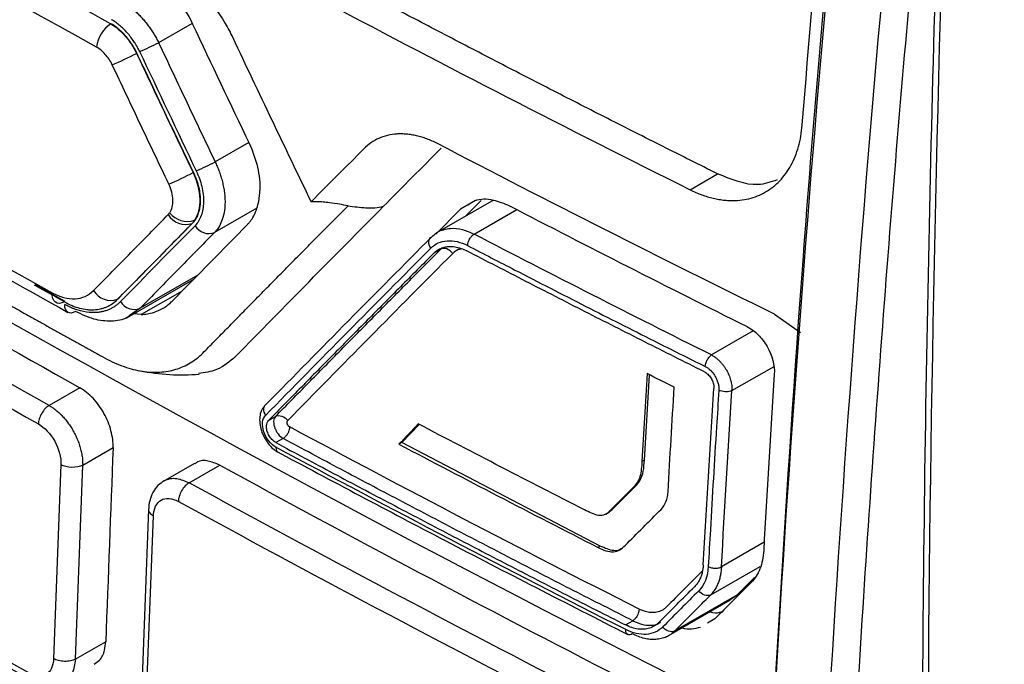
# Model space of a CAD drawing. Header units: millimetres. Extents: x -155 to 1130, y -373 to 1265.
# Tile 174 of 198: x 891 to 917, y 926 to 943. Entities that reach past the tile are written whole.
import ezdxf

# ---------------------------------------------------------------- set-up
doc = ezdxf.new("R2010")
doc.units = ezdxf.units.MM

msp = doc.modelspace()

# ---------------------------------------------------------------- linework, layer by layer
at = {"color": 8, "linetype": 'Continuous', "lineweight": 25}
for p, q in [((895.813, 942.626), (894.948, 942.128)), ((897.274, 939.551), (896.407, 939.051)), ((897.479, 937.855), (896.392, 937.229)), ((903.126, 938.052), (902.74, 937.83)), ((903.089, 937.187), (904.192, 937.822)), ((895.959, 936.129), (894.469, 935.271)), ((895.556, 935.718), (894.501, 935.111)), ((894.469, 935.271), (894.187, 935.074)), ((910.296, 934.687), (909.219, 934.067)), ((909.748, 933.147), (910.833, 933.772)), ((910.579, 929.232), (909.476, 928.597)), ((909.198, 927.875), (910.473, 928.61))]:
    msp.add_line(p, q, dxfattribs=at)
at = {"color": 7, "linetype": 'Continuous', "lineweight": 25}
for p, q in [((894.388, 941.855), (894.38, 941.851)), ((895.847, 938.778), (895.838, 938.774)), ((908.665, 938.332), (909.377, 938.742)), ((903.588, 938.065), (902.135, 937.228)), ((903.27, 938.057), (902.869, 937.651)), ((902.106, 937.188), (902.74, 937.83)), ((895.821, 937.468), (895.811, 937.463)), ((895.887, 937.549), (895.876, 937.544)), ((902.228, 936.796), (902.051, 936.694)), ((892.538, 935.446), (891.76, 935.877)), ((894.128, 935.027), (895.853, 936.021)), ((894.501, 935.111), (894.311, 935.133)), ((910.842, 935.121), (911.518, 934.647)), ((907.487, 931.355), (907.622, 933.554)), ((892.913, 933.221), (892.121, 932.765)), ((897.787, 932.379), (897.964, 932.481)), ((901.223, 931.805), (901.676, 932.275)), ((898.162, 931.911), (897.974, 931.804)), ((901.223, 931.805), (901.151, 931.763)), ((906.348, 929.132), (901.223, 931.805)), ((892.987, 931.224), (893.771, 931.675)), ((895.871, 931.269), (895.062, 930.803)), ((907.487, 931.355), (907.423, 931.319)), ((892.427, 931.236), (892.238, 926.228)), ((892.798, 926.216), (892.987, 931.224)), ((895.732, 930.767), (896.524, 931.224)), ((906.654, 930.076), (907.258, 930.681)), ((907.258, 930.681), (907.195, 930.644)), ((894.688, 930.089), (894.497, 925.075)), ((906.492, 929.96), (906.589, 930.016)), ((906.554, 929.998), (906.654, 930.076)), ((906.654, 930.076), (906.59, 930.039)), ((894.621, 924.907), (894.812, 929.915)), ((906.348, 929.132), (906.291, 929.1)), ((910.329, 928.326), (909.871, 927.865)), ((908.044, 926.782), (909.712, 927.743)), ((909.871, 927.865), (908.269, 926.943)), ((909.703, 927.757), (909.871, 927.865)), ((906.998, 927.099), (907.188, 927.206)), ((909.309, 927.258), (909.114, 927.143)), ((893.582, 926.667), (892.798, 926.216))]:
    msp.add_line(p, q, dxfattribs=at)
at = {"color": 7, "linetype": 'Continuous', "lineweight": 25, "flags": 128}
for points in [[(892.518, 935.436), (892.452, 935.409), (892.389, 935.399), (892.332, 935.407), (892.283, 935.432), (892.243, 935.472), (892.216, 935.528), (892.2, 935.596), (892.197, 935.674)], [(892.801, 935.189), (892.745, 935.163), (892.692, 935.15), (892.643, 935.153), (892.6, 935.171), (892.566, 935.203), (892.541, 935.248), (892.528, 935.304), (892.525, 935.369)]]:
    msp.add_lwpolyline(points, dxfattribs=at)
at = {"color": 7, "linetype": 'Continuous', "lineweight": 25}
for centre, radius, start, end in [((894.125, 941.95), 0.78, 121.4825, 175.2677), ((891.802, 948.28), 6.91, 292.5991, 297.0866), ((890.438, 949.517), 8.62, 292.5906, 297.2089), ((893.46, 944.694), 6.366, 292.7042, 297.5736), ((892.146, 945.805), 7.941, 292.6951, 297.7072), ((895.643, 937.961), 0.525, 211.0962, 288.5653), ((895.688, 938.085), 0.573, 217.2968, 289.1778), ((896.244, 937.616), 0.415, 210.7677, 290.9071), ((893.718, 936.001), 0.525, 211.1505, 288.9272), ((894.319, 935.657), 0.415, 210.8474, 291.2688)]:
    msp.add_arc(centre, radius, start, end, dxfattribs=at)
for points in [[(917.592, 988.076), (916.191, 970.579), (914.443, 936.163), (914.786, 902.896), (915.484, 886.551)], [(911.562, 940.005), (912.24, 948.486), (913.128, 957.064), (914.223, 965.724)], [(911.798, 916.249), (912.38, 928.988), (913.359, 941.931), (914.785, 955.065)], [(893.347, 942.014), (888.234, 944.821), (883.243, 947.702), (878.381, 950.654)], [(867.632, 949.215), (880.27, 940.902), (893.842, 933.068), (908.244, 925.771)], [(878.726, 943.45), (883.118, 940.802), (887.609, 938.209), (892.197, 935.674)], [(895.824, 942.608), (896.308, 941.581), (896.794, 940.555), (897.283, 939.531)], [(896.86, 942.258), (897.529, 940.842), (898.203, 939.428), (898.883, 938.018)], [(894.457, 941.901), (894.941, 940.873), (895.427, 939.846), (895.917, 938.821)], [(900.248, 939.392), (899.79, 938.933), (899.335, 938.475), (898.883, 938.018)], [(900.751, 937.904), (901.245, 938.403), (901.742, 938.903), (902.242, 939.405)], [(910.842, 935.121), (907.907, 936.565), (905.007, 938.033), (902.142, 939.524)], [(883.013, 938.936), (886.261, 937.001), (889.561, 935.096), (892.913, 933.221)], [(892.121, 932.765), (888.769, 934.64), (885.47, 936.545), (882.222, 938.48)], [(881.934, 938.008), (885.185, 936.071), (888.488, 934.164), (891.843, 932.287)], [(896.935, 934.029), (898.188, 935.311), (899.461, 936.602), (900.751, 937.904)], [(904.004, 937.918), (906.03, 936.867), (908.074, 935.827), (910.136, 934.799)], [(895.888, 937.404), (895.242, 936.748), (894.6, 936.095), (893.963, 935.444)], [(897.24, 937.433), (896.594, 936.778), (895.953, 936.125), (895.316, 935.475)], [(901.997, 937.118), (900.553, 935.667), (899.132, 934.228), (897.733, 932.802)], [(909.219, 934.067), (907.159, 935.096), (905.115, 936.136), (903.089, 937.187)], [(897.708, 932.508), (899.108, 933.935), (900.53, 935.374), (901.974, 936.825)], [(898.279, 932.374), (899.676, 933.799), (901.097, 935.237), (902.54, 936.688)], [(892.522, 935.437), (892.263, 935.58), (892.004, 935.724), (891.745, 935.868)], [(907.558, 933.586), (907.511, 932.829), (907.466, 932.073), (907.423, 931.319)], [(908.257, 933.235), (908.024, 933.352), (907.791, 933.469), (907.558, 933.586)], [(910.84, 933.573), (910.742, 932.052), (910.65, 930.535), (910.566, 929.021)], [(908.097, 930.538), (908.148, 931.436), (908.201, 932.335), (908.257, 933.235)], [(909.476, 928.597), (909.559, 930.11), (909.65, 931.627), (909.748, 933.147)], [(897.733, 932.235), (897.736, 932.295), (897.755, 932.346), (897.787, 932.379)], [(901.651, 932.288), (901.484, 932.113), (901.318, 931.938), (901.151, 931.763)], [(905.941, 930.069), (904.503, 930.803), (903.073, 931.543), (901.651, 932.288)], [(907.351, 927.507), (904.307, 929.051), (901.3, 930.619), (898.331, 932.21)], [(901.151, 931.763), (902.852, 930.868), (904.565, 929.98), (906.291, 929.1)], [(891.599, 925.86), (888.247, 927.738), (884.945, 929.644), (881.692, 931.579)], [(893.771, 931.675), (893.708, 930.006), (893.645, 928.336), (893.582, 926.667)], [(907.004, 926.979), (903.957, 928.524), (900.947, 930.093), (897.975, 931.686)], [(897.975, 931.686), (897.976, 931.682), (897.976, 931.678), (897.976, 931.674)], [(896.524, 931.224), (899.915, 929.369), (903.356, 927.545), (906.848, 925.753)], [(906.054, 925.296), (902.563, 927.088), (899.123, 928.912), (895.732, 930.767)], [(907.195, 930.644), (906.993, 930.443), (906.791, 930.241), (906.59, 930.039)], [(895.457, 930.288), (898.851, 928.432), (902.294, 926.607), (905.788, 924.813)], [(906.989, 929.15), (907.297, 929.46), (907.606, 929.77), (907.916, 930.082)], [(908.98, 928.489), (908.669, 928.178), (908.36, 927.868), (908.052, 927.558)], [(909.136, 928.604), (909.121, 928.346), (909.035, 928.126), (908.89, 927.98)], [(910.239, 928.191), (909.928, 927.879), (909.618, 927.568), (909.309, 927.258)], [(908.89, 927.98), (908.579, 927.669), (908.269, 927.358), (907.961, 927.047)], [(908.269, 926.943), (908.578, 927.253), (908.888, 927.564), (909.198, 927.875)], [(907.006, 926.966), (907.006, 926.97), (907.005, 926.974), (907.004, 926.979)]]:
    msp.add_open_spline(points, degree=3, dxfattribs=at)
for points, knots in [([(916.337, 972.382), (916.234, 970.836), (915.823, 964.666), (915.331, 953.984), (914.866, 940.343), (914.634, 926.827), (914.644, 913.45), (914.746, 904.276), (914.903, 899.598), (914.913, 899.295)], [0, 0, 0, 0, 0.0618364, 0.2468961, 0.4319563, 0.6170169, 0.8020779, 0.9871392, 1, 1, 1, 1]), ([(901.582, 905.724), (901.534, 905.702), (901.317, 905.607), (900.853, 905.616), (900, 905.84), (898.463, 906.84), (893.66, 909.496), (886.453, 913.753), (878.902, 918.076), (874.344, 920.727), (872.151, 921.971), (870.937, 922.718), (870.149, 923.705), (869.668, 924.485), (869.187, 925.615), (868.554, 927.597), (866.858, 932.368), (865.226, 937.192), (863.752, 941.509), (863.12, 943.368), (862.489, 945.222), (861.859, 947.101), (861.995, 948.701), (862.133, 951.717), (862.28, 954.226), (862.397, 956.223)], [0, 0, 0, 0, 0.003253, 0.014515, 0.0258, 0.048741, 0.094726, 0.278664, 0.426734, 0.491885, 0.51748, 0.542657, 0.553917, 0.565228, 0.576619, 0.59945, 0.644311, 0.767609, 0.792017, 0.81666, 0.841612, 0.866576, 0.889371, 0.911944, 1, 1, 1, 1]), ([(910.479, 918.716), (910.811, 924.664), (911.322, 933.821), (912.373, 946.257), (913.042, 952.715), (913.371, 955.89)], [0, 0, 0, 0, 0.485197, 0.746904, 1, 1, 1, 1]), ([(913.407, 955.861), (912.717, 949.515), (912.133, 943.213), (911.161, 930.701), (910.773, 924.493), (910.479, 918.331)], [0, 0, 0, 0, 0.5, 0.5, 1, 1, 1, 1]), ([(864.949, 953.73), (864.884, 951.912), (864.811, 949.868), (864.642, 947.651), (864.843, 946.633), (865.471, 944.87), (867.167, 939.297), (868.976, 933.733), (870.669, 928.713), (871.034, 927.439), (871.541, 926.491), (872.16, 925.652), (874.206, 924.322), (878.937, 921.465), (886.213, 917.118), (893.327, 913.124), (897.757, 910.696), (899.683, 909.671), (900.666, 909.119), (901.539, 908.739), (902.195, 908.794), (902.8, 909.099), (903.279, 909.889), (905.13, 912.228), (907.317, 915.212), (909.516, 918.07), (910.316, 919.126), (910.501, 919.363), (910.52, 919.389)], [0, 0, 0, 0, 0.06894, 0.077529, 0.08601, 0.103243, 0.137712, 0.275586, 0.292821, 0.310008, 0.318494, 0.326939, 0.343905, 0.412842, 0.550698, 0.676148, 0.731351, 0.74581, 0.760269, 0.774525, 0.782978, 0.791434, 0.808616, 0.825851, 0.93684, 0.985675, 0.998466, 1, 1, 1, 1]), ([(874.677, 952.444), (874.729, 952.306), (874.831, 952.03), (874.984, 951.617), (875.137, 951.205), (875.29, 950.795), (875.443, 950.386), (875.596, 949.978), (875.749, 949.572), (875.901, 949.167), (876.054, 948.763), (876.206, 948.361), (876.358, 947.96), (876.51, 947.56), (876.662, 947.162), (876.814, 946.765), (876.965, 946.369), (877.117, 945.975), (877.268, 945.581), (877.42, 945.19), (877.569, 944.8), (877.731, 944.416), (877.917, 944.045), (878.122, 943.69), (878.344, 943.354), (878.582, 943.039), (878.832, 942.747), (879.094, 942.481), (879.364, 942.242), (879.641, 942.034), (879.922, 941.858), (880.203, 941.69), (880.484, 941.521), (880.764, 941.352), (881.044, 941.185), (881.323, 941.018), (881.601, 940.852), (881.879, 940.686), (882.156, 940.521), (882.433, 940.357), (882.709, 940.194), (882.984, 940.031), (883.258, 939.869), (883.532, 939.707), (883.806, 939.547), (884.078, 939.386), (884.35, 939.227), (884.622, 939.068), (884.892, 938.91), (885.162, 938.752), (885.432, 938.596), (885.701, 938.439), (885.969, 938.284), (886.236, 938.129), (886.503, 937.975), (886.769, 937.821), (887.034, 937.668), (887.299, 937.516), (887.563, 937.364), (887.826, 937.213), (888.089, 937.063), (888.351, 936.913), (888.612, 936.764), (888.873, 936.616), (889.132, 936.468), (889.392, 936.321), (889.65, 936.175), (889.908, 936.029), (890.165, 935.884), (890.421, 935.739), (890.677, 935.595), (890.932, 935.452), (891.186, 935.309), (891.44, 935.167), (891.692, 935.026), (891.945, 934.885), (892.196, 934.745), (892.447, 934.605), (892.696, 934.466), (892.946, 934.328), (893.194, 934.191), (893.442, 934.053), (893.688, 933.92), (893.933, 933.808), (894.175, 933.723), (894.412, 933.663), (894.644, 933.628), (894.869, 933.616), (895.086, 933.629), (895.294, 933.666), (895.492, 933.726), (895.678, 933.809), (895.853, 933.915), (896.014, 934.043), (896.163, 934.19), (896.309, 934.34), (896.455, 934.489), (896.601, 934.638), (896.747, 934.786), (896.892, 934.934), (897.036, 935.081), (897.18, 935.228), (897.324, 935.374), (897.467, 935.52), (897.61, 935.665), (897.753, 935.81), (897.895, 935.954), (898.036, 936.098), (898.177, 936.241), (898.318, 936.384), (898.458, 936.526), (898.598, 936.668), (898.738, 936.809), (898.876, 936.95), (899.015, 937.09), (899.153, 937.229), (899.291, 937.369), (899.428, 937.507), (899.564, 937.645), (899.701, 937.783), (899.791, 937.874), (899.837, 937.92)], [0, 0, 0, 0, 0.010142, 0.020255, 0.030339, 0.040394, 0.050419, 0.060415, 0.070382, 0.08032, 0.090229, 0.100109, 0.10996, 0.119781, 0.129574, 0.139337, 0.149072, 0.158777, 0.168453, 0.1781, 0.187715, 0.197252, 0.206704, 0.216094, 0.225437, 0.234743, 0.244024, 0.253288, 0.262549, 0.271822, 0.281124, 0.290422, 0.29969, 0.308929, 0.318139, 0.32732, 0.336472, 0.345594, 0.354687, 0.363751, 0.372786, 0.381791, 0.390768, 0.399715, 0.408633, 0.417522, 0.426381, 0.435212, 0.444013, 0.452785, 0.461528, 0.470242, 0.478927, 0.487582, 0.496209, 0.504806, 0.513374, 0.521913, 0.530423, 0.538904, 0.547355, 0.555778, 0.564171, 0.572535, 0.58087, 0.589176, 0.597453, 0.605701, 0.61392, 0.622109, 0.63027, 0.638401, 0.646503, 0.654577, 0.662621, 0.670636, 0.678622, 0.686579, 0.694506, 0.702405, 0.710275, 0.718115, 0.725914, 0.733643, 0.741309, 0.748923, 0.756494, 0.764029, 0.771534, 0.779012, 0.78647, 0.793914, 0.80135, 0.808789, 0.816236, 0.823668, 0.831072, 0.838446, 0.845791, 0.853106, 0.860393, 0.86765, 0.874878, 0.882077, 0.889247, 0.896387, 0.903499, 0.910581, 0.917634, 0.924658, 0.931653, 0.938619, 0.945556, 0.952463, 0.959341, 0.966191, 0.973011, 0.979802, 0.986564, 0.993296, 1, 1, 1, 1]), ([(878.77, 951.244), (881.198, 949.769), (886.118, 946.856), (891.164, 944.016), (893.717, 942.614)], [0.399117, 0.399117, 0.399117, 0.399117, 1.531224, 2.663, 2.663, 2.663, 2.663]), ([(909.377, 938.742), (908.903, 938.979), (907.956, 939.452), (906.543, 940.167), (905.136, 940.885), (903.734, 941.607), (902.339, 942.332), (900.949, 943.061), (899.565, 943.793), (898.186, 944.529), (896.814, 945.269), (895.447, 946.012), (894.087, 946.759), (892.732, 947.51), (891.383, 948.264), (890.04, 949.022), (888.702, 949.783), (887.807, 950.297), (887.357, 950.557), (887.35, 950.561)], [0, 0, 0, 0, 0.0624586, 0.1249081, 0.1873499, 0.2497851, 0.3122152, 0.3746414, 0.4370651, 0.4994875, 0.5619099, 0.6243336, 0.6867601, 0.7491904, 0.811626, 0.8740682, 0.9365182, 0.9989774, 1, 1, 1, 1]), ([(886.64, 950.153), (886.641, 950.152), (890.771, 947.768), (898.011, 943.762), (905.498, 939.912), (908.665, 938.332)], [0.0708633, 0.0708633, 0.0708633, 0.0708633, 0.0708854, 0.3208854, 0.500022, 0.500022, 0.500022, 0.500022]), ([(895.244, 944.077), (895.782, 943.767), (896.39, 943.16), (896.801, 942.383), (896.86, 942.258)], [0.81124619, 0.81124619, 0.81124619, 0.81124619, 0.86844303, 0.87909618, 0.87909618, 0.87909618, 0.87909618]), ([(894.751, 943.822), (894.963, 943.706), (895.168, 943.529), (895.534, 943.115), (895.7, 942.872), (895.824, 942.608)], [0, 0, 0, 0, 0.5, 0.5, 1, 1, 1, 1]), ([(894.007, 943.19), (894.036, 943.173), (894.094, 943.139), (894.18, 943.078), (894.267, 943.009), (894.354, 942.934), (894.439, 942.851), (894.522, 942.762), (894.603, 942.667), (894.681, 942.567), (894.756, 942.462), (894.825, 942.354), (894.89, 942.243), (894.929, 942.166), (894.948, 942.128)], [0, 0, 0, 0, 0.078693, 0.1587944, 0.2402165, 0.3228179, 0.4064134, 0.4907859, 0.5756964, 0.660896, 0.746138, 0.8311923, 0.9158613, 1, 1, 1, 1]), ([(879.138, 942.942), (881.277, 941.666), (885.693, 939.031), (890.256, 936.481), (892.608, 935.166)], [0, 0, 0, 0, 0.484377, 1, 1, 1, 1]), ([(894.457, 941.901), (894.443, 941.929), (894.415, 941.987), (894.366, 942.071), (894.304, 942.168), (894.229, 942.273), (894.137, 942.383), (894.041, 942.485), (893.941, 942.577), (893.837, 942.658), (893.767, 942.7), (893.732, 942.721)], [0, 0, 0, 0, 0.080849, 0.163881, 0.249619, 0.374066, 0.499975, 0.625734, 0.749974, 0.87761, 1, 1, 1, 1]), ([(893.715, 942.613), (893.78, 942.577), (893.845, 942.53), (893.968, 942.425), (894.03, 942.365), (894.143, 942.234), (894.196, 942.163), (894.296, 942.013), (894.342, 941.933), (894.38, 941.851)], [0, 0, 0, 0, 0.25, 0.25, 0.5, 0.5, 0.75, 0.75, 1, 1, 1, 1]), ([(894.093, 942.302), (894.084, 942.311), (894.068, 942.33), (894.038, 942.367), (893.995, 942.41), (893.949, 942.448), (893.912, 942.478), (893.869, 942.517), (893.807, 942.567), (893.747, 942.599), (893.717, 942.614)], [0, 0, 0, 0, 0.070825, 0.141947, 0.284159, 0.427447, 0.494718, 0.570957, 0.784632, 1, 1, 1, 1]), ([(894.254, 942.091), (894.228, 942.128), (894.177, 942.202), (894.121, 942.269), (894.093, 942.302)], [0, 0, 0, 0, 0.499437, 1, 1, 1, 1]), ([(893.75, 941.559), (893.726, 941.608), (893.698, 941.655), (893.638, 941.744), (893.606, 941.786), (893.537, 941.864), (893.5, 941.9), (893.426, 941.964), (893.387, 941.992), (893.347, 942.014)], [0, 0, 0, 0, 0.25, 0.25, 0.5, 0.5, 0.75, 0.75, 1, 1, 1, 1]), ([(894.388, 941.855), (894.378, 941.876), (894.358, 941.917), (894.328, 941.978), (894.292, 942.035), (894.267, 942.073), (894.254, 942.091)], [0, 0, 0, 0, 0.251041, 0.501004, 0.750282, 1, 1, 1, 1]), ([(894.948, 942.128), (895.19, 941.615), (895.674, 940.588), (896.162, 939.564), (896.407, 939.051)], [0, 0, 0, 0, 0.499341, 1, 1, 1, 1]), ([(894.38, 941.851), (894.621, 941.338), (894.864, 940.824), (895.107, 940.312), (895.228, 940.055), (895.35, 939.799), (895.472, 939.543), (895.594, 939.286), (895.716, 939.03), (895.838, 938.774)], [0, 0, 0, 0, 0.001704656, 0.001704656, 0.001704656, 0.002556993, 0.002556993, 0.002556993, 0.003409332, 0.003409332, 0.003409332, 0.003409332]), ([(895.847, 938.778), (895.732, 939.019), (895.617, 939.259), (895.503, 939.5), (895.316, 939.892), (895.13, 940.284), (894.944, 940.677), (894.758, 941.069), (894.573, 941.462), (894.388, 941.855)], [0, 0, 0, 0, 0.0008, 0.0008, 0.0008, 0.002104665, 0.002104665, 0.002104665, 0.00340934, 0.00340934, 0.00340934, 0.00340934]), ([(895.21, 938.478), (895.087, 938.735), (894.965, 938.991), (894.843, 939.248), (894.721, 939.504), (894.599, 939.761), (894.478, 940.017), (894.234, 940.531), (893.991, 941.045), (893.75, 941.559)], [0, 0, 0, 0, 0.000853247, 0.000853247, 0.000853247, 0.001706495, 0.001706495, 0.001706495, 0.003412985, 0.003412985, 0.003412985, 0.003412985]), ([(908.665, 938.332), (908.715, 938.308), (908.816, 938.26), (908.966, 938.2), (909.116, 938.15), (909.264, 938.11), (909.412, 938.08), (909.559, 938.061), (909.823, 938.044), (910.193, 938.08), (910.626, 938.256), (910.995, 938.545), (911.235, 938.878), (911.382, 939.189), (911.469, 939.442), (911.531, 939.714), (911.552, 939.908), (911.562, 940.005)], [0, 0, 0, 0, 0.036061, 0.071851, 0.107482, 0.143071, 0.178733, 0.214582, 0.250733, 0.375423, 0.500231, 0.625059, 0.749866, 0.812757, 0.875006, 0.937218, 1, 1, 1, 1]), ([(902.142, 939.524), (902.097, 939.546), (902.007, 939.59), (901.872, 939.645), (901.739, 939.691), (901.607, 939.726), (901.477, 939.752), (901.348, 939.768), (901.22, 939.774), (901.052, 939.77), (900.851, 939.74), (900.627, 939.664), (900.423, 939.552), (900.306, 939.445), (900.248, 939.392)], [0, 0, 0, 0, 0.063202, 0.125768, 0.187913, 0.249857, 0.31182, 0.374023, 0.436686, 0.500023, 0.626528, 0.750803, 0.874677, 1, 1, 1, 1]), ([(897.283, 939.531), (897.38, 939.329), (897.451, 939.123), (897.546, 938.707), (897.569, 938.506), (897.563, 938.315)], [0, 0, 0, 0, 0.5, 0.5, 1, 1, 1, 1]), ([(896.407, 939.051), (896.423, 939.015), (896.458, 938.94), (896.505, 938.823), (896.548, 938.7), (896.586, 938.57), (896.618, 938.434), (896.643, 938.294), (896.659, 938.151), (896.664, 937.983), (896.649, 937.779), (896.6, 937.572), (896.526, 937.406), (896.456, 937.299), (896.41, 937.249), (896.392, 937.229)], [0, 0, 0, 0, 0.052477, 0.107873, 0.166183, 0.227377, 0.291397, 0.358165, 0.427598, 0.49963, 0.609879, 0.750357, 0.862466, 0.945538, 1, 1, 1, 1]), ([(895.838, 938.774), (895.942, 938.552), (896.003, 938.311), (896.014, 937.985), (896.004, 937.882), (895.958, 937.698), (895.923, 937.613), (895.876, 937.544)], [0, 0, 0, 0, 0.5, 0.5, 0.75, 0.75, 1, 1, 1, 1]), ([(895.847, 938.778), (895.874, 938.721), (895.922, 938.606), (895.974, 938.434), (896.026, 938.181), (896.028, 937.957), (895.976, 937.72), (895.934, 937.62), (895.887, 937.549)], [0, 0, 0, 0, 0.210371, 0.420741, 0.631112, 1.157038, 1.262223, 1.682965, 1.682965, 1.682965, 1.682965]), ([(895.917, 938.821), (895.981, 938.687), (896.028, 938.55), (896.093, 938.274), (896.109, 938.14), (896.104, 937.885), (896.083, 937.768), (896.008, 937.562), (895.956, 937.473), (895.888, 937.404)], [0, 0, 0, 0, 0.25, 0.25, 0.5, 0.5, 0.75, 0.75, 1, 1, 1, 1]), ([(910.91, 938.584), (910.749, 938.528), (910.29, 938.369), (909.736, 938.595), (909.377, 938.742)], [0, 0, 0, 0, 0.35079, 1, 1, 1, 1]), ([(895.233, 937.738), (895.29, 937.823), (895.319, 937.938), (895.31, 938.2), (895.274, 938.343), (895.21, 938.478)], [0, 0, 0, 0, 0.5, 0.5, 1, 1, 1, 1]), ([(897.24, 937.433), (897.259, 937.453), (897.309, 937.507), (897.392, 937.628), (897.47, 937.794), (897.525, 937.982), (897.554, 938.152), (897.56, 938.263), (897.563, 938.315)], [0, 0, 0, 0, 0.0961828, 0.2626954, 0.5006657, 0.6921046, 0.8586355, 1, 1, 1, 1]), ([(902.935, 937.945), (902.994, 937.985), (903.173, 938.108), (903.555, 938.104), (903.864, 937.976), (904.004, 937.918)], [0, 0, 0, 0, 0.208163, 0.639681, 1, 1, 1, 1]), ([(899.837, 937.92), (899.763, 937.932), (899.604, 937.958), (899.389, 937.992), (899.195, 938.014), (899.036, 938.025), (898.933, 938.02), (898.883, 938.018)], [0, 0, 0, 0, 0.229715, 0.500201, 0.673107, 0.84001, 1, 1, 1, 1]), ([(899.837, 937.92), (899.991, 937.896), (900.147, 937.875), (900.453, 937.86), (900.605, 937.867), (900.751, 937.904)], [0, 0, 0, 0, 0.5, 0.5, 1, 1, 1, 1]), ([(893.268, 935.73), (893.428, 935.892), (893.587, 936.055), (893.747, 936.218), (893.907, 936.381), (894.067, 936.544), (894.227, 936.708), (894.388, 936.871), (894.549, 937.035), (894.71, 937.198), (894.871, 937.362), (895.032, 937.526), (895.193, 937.69)], [0, 0, 0, 0, 0.001060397, 0.001060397, 0.001060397, 0.002121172, 0.002121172, 0.002121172, 0.003181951, 0.003181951, 0.003181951, 0.004242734, 0.004242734, 0.004242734, 0.004242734]), ([(895.193, 937.69), (895.193, 937.69), (895.193, 937.69), (895.193, 937.69), (895.197, 937.693), (895.201, 937.697), (895.204, 937.701), (895.207, 937.705), (895.211, 937.709), (895.214, 937.713), (895.221, 937.721), (895.227, 937.729), (895.233, 937.738)], [0, 0, 0, 0, 0.00000012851, 0.00000012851, 0.00000012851, 0.00002370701, 0.00002370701, 0.00002370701, 0.0000472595, 0.0000472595, 0.0000472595, 0.00009420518, 0.00009420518, 0.00009420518, 0.00009420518]), ([(895.811, 937.463), (895.649, 937.299), (895.488, 937.135), (895.327, 936.972), (895.167, 936.808), (895.006, 936.645), (894.846, 936.482), (894.686, 936.319), (894.526, 936.156), (894.366, 935.993), (894.206, 935.83), (894.047, 935.667), (893.888, 935.505)], [0, 0, 0, 0, 0.001059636, 0.001059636, 0.001059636, 0.002119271, 0.002119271, 0.002119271, 0.003178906, 0.003178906, 0.003178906, 0.004238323, 0.004238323, 0.004238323, 0.004238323]), ([(893.899, 935.51), (894.218, 935.836), (894.855, 936.487), (895.5, 937.141), (895.822, 937.468)], [0, 0, 0, 0, 0.500468, 1, 1, 1, 1]), ([(895.876, 937.544), (895.876, 937.544), (895.876, 937.544), (895.876, 937.544), (895.867, 937.529), (895.856, 937.515), (895.845, 937.502), (895.84, 937.495), (895.834, 937.488), (895.828, 937.482), (895.823, 937.475), (895.817, 937.469), (895.811, 937.463), (895.811, 937.463), (895.811, 937.463), (895.811, 937.463)], [-0.00000006, -0.00000006, -0.00000006, -0.00000006, 0, 0, 0, 0.0000784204, 0.0000784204, 0.0000784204, 0.000118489, 0.000118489, 0.000118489, 0.0001585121, 0.0001585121, 0.0001585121, 0.0001585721, 0.0001585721, 0.0001585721, 0.0001585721]), ([(895.822, 937.468), (895.833, 937.48), (895.844, 937.493), (895.855, 937.506), (895.866, 937.52), (895.877, 937.534), (895.887, 937.549)], [0, 0, 0, 0, 0.0000775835, 0.0000775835, 0.0000775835, 0.0001586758, 0.0001586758, 0.0001586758, 0.0001586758]), ([(896.392, 937.229), (896.07, 936.902), (895.426, 936.247), (894.788, 935.596), (894.469, 935.271)], [0, 0, 0, 0, 0.499527, 1, 1, 1, 1]), ([(901.974, 936.825), (901.94, 936.873), (901.917, 936.937), (901.926, 937.051), (901.958, 937.096), (901.997, 937.118)], [0, 0, 0, 0, 0.5, 0.5, 1, 1, 1, 1]), ([(901.997, 937.118), (902.078, 937.191), (902.171, 937.274), (902.294, 937.297), (902.308, 937.3)], [0, 0, 0, 0, 0.878797, 1, 1, 1, 1]), ([(902.924, 936.891), (902.925, 936.903), (902.928, 936.929), (902.935, 936.966), (902.951, 937.01), (902.978, 937.069), (903.028, 937.14), (903.069, 937.172), (903.089, 937.187)], [0, 0, 0, 0, 0.1174558, 0.2411141, 0.3166741, 0.5006975, 0.7592882, 1, 1, 1, 1]), ([(901.974, 936.825), (902.087, 936.938), (902.234, 937.004), (902.562, 937.027), (902.744, 936.984), (902.924, 936.891)], [0, 0, 0, 0, 0.5, 0.5, 1, 1, 1, 1]), ([(902.051, 936.694), (902.071, 936.713), (902.109, 936.748), (902.17, 936.788), (902.229, 936.818), (902.286, 936.839), (902.339, 936.853), (902.387, 936.862), (902.47, 936.87), (902.59, 936.864), (902.75, 936.826), (902.854, 936.777), (902.905, 936.753)], [0, 0, 0, 0, 0.0945385, 0.1813924, 0.2605606, 0.3320421, 0.3958359, 0.4519414, 0.500358, 0.677742, 0.8442865, 1, 1, 1, 1]), ([(902.924, 936.891), (903.331, 936.68), (904.346, 936.155), (905.949, 935.334), (907.587, 934.505), (908.617, 933.989), (909.057, 933.769)], [0, 0, 0, 0, 0.200631, 0.500002, 0.786066, 1, 1, 1, 1]), ([(902.051, 936.694), (901.764, 936.405), (901.189, 935.827), (900.332, 934.962), (899.479, 934.099), (898.63, 933.237), (898.068, 932.665), (897.787, 932.379)], [0, 0, 0, 0, 0.199404, 0.399102, 0.599098, 0.799396, 1, 1, 1, 1]), ([(897.964, 932.481), (898.245, 932.767), (898.807, 933.339), (899.656, 934.201), (900.509, 935.064), (901.366, 935.929), (901.941, 936.507), (902.228, 936.796)], [0, 0, 0, 0, 0.200604, 0.400902, 0.600899, 0.800597, 1, 1, 1, 1]), ([(902.54, 936.688), (902.506, 936.735), (902.45, 936.781), (902.328, 936.824), (902.268, 936.818), (902.228, 936.796)], [0, 0, 0, 0, 0.5, 0.5, 1, 1, 1, 1]), ([(909.034, 933.633), (908.519, 933.89), (907.49, 934.406), (905.955, 935.184), (904.426, 935.966), (903.412, 936.491), (902.905, 936.753)], [0, 0, 0, 0, 0.250023, 0.500027, 0.750017, 1, 1, 1, 1]), ([(892.197, 935.674), (892.3, 935.617), (892.401, 935.577), (892.602, 935.524), (892.699, 935.512), (892.884, 935.523), (892.972, 935.543), (893.132, 935.615), (893.205, 935.665), (893.268, 935.73)], [0, 0, 0, 0, 0.25, 0.25, 0.5, 0.5, 0.75, 0.75, 1, 1, 1, 1]), ([(892.518, 935.436), (892.65, 935.362), (892.78, 935.31), (892.97, 935.259), (893.033, 935.247), (893.126, 935.236), (893.157, 935.234), (893.218, 935.232), (893.249, 935.232), (893.337, 935.237), (893.395, 935.245), (893.479, 935.264), (893.506, 935.272), (893.56, 935.29), (893.587, 935.301), (893.712, 935.357), (893.806, 935.421), (893.888, 935.505)], [0, 0, 0, 0, 0.25, 0.25, 0.375, 0.375, 0.4375, 0.4375, 0.5, 0.5, 0.625, 0.625, 0.6875, 0.6875, 0.75, 0.75, 1, 1, 1, 1]), ([(893.963, 935.444), (893.941, 935.423), (893.898, 935.381), (893.826, 935.327), (893.751, 935.281), (893.672, 935.241), (893.589, 935.209), (893.503, 935.185), (893.414, 935.168), (893.321, 935.16), (893.165, 935.157), (892.99, 935.184), (892.755, 935.255), (892.618, 935.323), (892.525, 935.369)], [0, 0, 0, 0, 0.062825, 0.125396, 0.187945, 0.250689, 0.313531, 0.375681, 0.437842, 0.500185, 0.563946, 0.749284, 0.830286, 1, 1, 1, 1]), ([(894.501, 935.111), (894.527, 935.112), (894.58, 935.116), (894.657, 935.127), (894.783, 935.153), (894.95, 935.21), (895.113, 935.303), (895.233, 935.394), (895.289, 935.448), (895.316, 935.475)], [0, 0, 0, 0, 0.083414, 0.167042, 0.251023, 0.50104, 0.74949, 0.875054, 1, 1, 1, 1]), ([(894.187, 935.074), (894.169, 935.061), (894.041, 934.967), (893.731, 934.926), (893.279, 934.964), (892.96, 935.114), (892.801, 935.189)], [0, 0, 0, 0, 0.051153, 0.367612, 0.684079, 1, 1, 1, 1]), ([(910.136, 934.799), (910.236, 934.749), (910.333, 934.678), (910.511, 934.501), (910.591, 934.396), (910.786, 934.057), (910.854, 933.796), (910.84, 933.573)], [0, 0, 0, 0, 0.25, 0.25, 0.5, 0.5, 1, 1, 1, 1]), ([(909.057, 933.769), (909.059, 933.781), (909.061, 933.808), (909.07, 933.851), (909.086, 933.895), (909.107, 933.939), (909.148, 934.006), (909.189, 934.041), (909.219, 934.067)], [0, 0, 0, 0, 0.118076, 0.242605, 0.37132, 0.502484, 0.633685, 1, 1, 1, 1]), ([(909.219, 934.067), (909.241, 934.055), (909.284, 934.03), (909.347, 933.984), (909.407, 933.932), (909.463, 933.874), (909.515, 933.812), (909.563, 933.746), (909.616, 933.661), (909.67, 933.551), (909.717, 933.417), (909.747, 933.279), (909.748, 933.192), (909.748, 933.147)], [0, 0, 0, 0, 0.0747592, 0.1484053, 0.2209416, 0.2923714, 0.3626984, 0.4319261, 0.5000586, 0.619235, 0.7422719, 0.869188, 1, 1, 1, 1]), ([(896.935, 934.029), (896.779, 933.896), (896.504, 933.66), (896.138, 933.61), (895.979, 933.588)], [0, 0, 0, 0, 0.566011, 1, 1, 1, 1]), ([(894.463, 933.657), (894.72, 933.616), (895.227, 933.535), (895.739, 933.559), (895.992, 933.57)], [0, 0, 0, 0, 0.506499, 1, 1, 1, 1]), ([(909.034, 933.633), (909.049, 933.624), (909.08, 933.607), (909.123, 933.571), (909.164, 933.528), (909.2, 933.479), (909.23, 933.426), (909.254, 933.371), (909.271, 933.314), (909.28, 933.257), (909.28, 933.222), (909.28, 933.204)], [0, 0, 0, 0, 0.110603, 0.221263, 0.332009, 0.442872, 0.553882, 0.66507, 0.776466, 0.888099, 1, 1, 1, 1]), ([(909.057, 933.769), (909.068, 933.763), (909.1, 933.746), (909.159, 933.704), (909.239, 933.628), (909.311, 933.528), (909.362, 933.423), (909.392, 933.332), (909.41, 933.241), (909.409, 933.185), (909.408, 933.157)], [0, 0, 0, 0, 0.0560284, 0.1579543, 0.3057039, 0.4984721, 0.6256555, 0.7524416, 0.8751151, 1, 1, 1, 1]), ([(893.771, 931.675), (893.776, 931.813), (893.758, 931.961), (893.698, 932.188), (893.672, 932.264), (893.612, 932.413), (893.576, 932.488), (893.457, 932.702), (893.36, 932.836), (893.148, 933.061), (893.031, 933.155), (892.913, 933.221)], [0, 0, 0, 0, 0.25, 0.25, 0.375, 0.375, 0.5, 0.5, 0.75, 0.75, 1, 1, 1, 1]), ([(909.008, 928.654), (909.05, 929.411), (909.136, 930.925), (909.232, 932.444), (909.28, 933.204)], [0, 0, 0, 0, 0.499877, 1, 1, 1, 1]), ([(909.408, 933.157), (909.388, 932.842), (909.34, 932.081), (909.266, 930.881), (909.196, 929.678), (909.153, 928.921), (909.136, 928.604)], [0, 0, 0, 0, 0.207429, 0.499999, 0.790826, 1, 1, 1, 1]), ([(909.748, 933.147), (909.708, 933.128), (909.646, 933.115), (909.515, 933.118), (909.451, 933.135), (909.408, 933.157)], [0, 0, 0, 0, 0.5, 0.5, 1, 1, 1, 1]), ([(892.121, 932.765), (892.089, 932.746), (892.055, 932.719), (891.988, 932.649), (891.956, 932.606), (891.902, 932.514), (891.881, 932.464), (891.852, 932.37), (891.845, 932.326), (891.843, 932.287)], [0, 0, 0, 0, 0.25, 0.25, 0.5, 0.5, 0.75, 0.75, 1, 1, 1, 1]), ([(892.121, 932.765), (892.148, 932.749), (892.204, 932.715), (892.287, 932.654), (892.369, 932.584), (892.451, 932.504), (892.531, 932.416), (892.607, 932.319), (892.68, 932.213), (892.747, 932.101), (892.809, 931.983), (892.863, 931.86), (892.909, 931.733), (892.945, 931.604), (892.971, 931.475), (892.987, 931.347), (892.987, 931.265), (892.987, 931.224)], [0, 0, 0, 0, 0.058757, 0.118641, 0.179655, 0.241796, 0.305068, 0.369469, 0.435001, 0.501664, 0.569458, 0.638384, 0.708442, 0.779632, 0.851955, 0.925411, 1, 1, 1, 1]), ([(897.733, 932.802), (897.693, 932.78), (897.661, 932.734), (897.651, 932.619), (897.674, 932.555), (897.708, 932.508)], [0, 0, 0, 0, 0.5, 0.5, 1, 1, 1, 1]), ([(897.671, 932.736), (897.644, 932.7), (897.589, 932.629), (897.553, 932.476), (897.554, 932.304), (897.593, 932.12), (897.668, 931.941), (897.77, 931.78), (897.893, 931.645), (897.982, 931.589), (898.026, 931.561)], [0, 0, 0, 0, 0.12769, 0.25441, 0.380532, 0.505876, 0.630968, 0.755045, 0.877999, 1, 1, 1, 1]), ([(897.964, 932.481), (898.004, 932.503), (898.065, 932.509), (898.188, 932.468), (898.244, 932.421), (898.279, 932.374)], [0, 0, 0, 0, 0.5, 0.5, 1, 1, 1, 1]), ([(891.843, 932.287), (892.003, 932.198), (892.159, 932.032), (892.375, 931.644), (892.434, 931.423), (892.427, 931.236)], [0, 0, 0, 0, 0.5, 0.5, 1, 1, 1, 1]), ([(897.975, 931.686), (897.909, 931.722), (897.843, 931.78), (897.734, 931.92), (897.689, 932.003), (897.634, 932.171), (897.624, 932.256), (897.64, 932.403), (897.666, 932.465), (897.708, 932.508)], [0, 0, 0, 0, 0.25, 0.25, 0.5, 0.5, 0.75, 0.75, 1, 1, 1, 1]), ([(897.964, 932.481), (897.951, 932.467), (897.929, 932.431), (897.918, 932.379), (897.916, 932.347), (897.916, 932.341)], [0, 0, 0, 0, 0.00002715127, 0.00005430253, 0.00006095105, 0.00006095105, 0.00006095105, 0.00006095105]), ([(897.916, 932.341), (897.916, 932.321), (897.92, 932.273), (897.94, 932.192), (897.979, 932.105), (898.049, 931.999), (898.116, 931.937), (898.162, 931.911)], [0.000060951, 0.000060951, 0.000060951, 0.000060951, 0.0000814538, 0.0001086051, 0.0001357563, 0.0001629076, 0.0002172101, 0.0002172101, 0.0002172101, 0.0002172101]), ([(898.331, 932.21), (898.325, 932.214), (898.312, 932.222), (898.288, 932.248), (898.266, 932.289), (898.261, 932.332), (898.267, 932.359), (898.275, 932.369), (898.279, 932.374)], [0, 0, 0, 0, 0.122867, 0.246101, 0.49601, 0.746491, 0.873336, 1, 1, 1, 1]), ([(897.974, 931.804), (897.96, 931.812), (897.932, 931.829), (897.891, 931.865), (897.852, 931.906), (897.817, 931.954), (897.786, 932.007), (897.761, 932.064), (897.743, 932.122), (897.733, 932.18), (897.733, 932.217), (897.733, 932.235)], [0, 0, 0, 0, 0.105447, 0.212282, 0.320516, 0.430164, 0.541236, 0.653745, 0.767701, 0.883116, 1, 1, 1, 1]), ([(898.331, 932.21), (898.33, 932.197), (898.327, 932.165), (898.311, 932.106), (898.279, 932.035), (898.227, 931.961), (898.184, 931.928), (898.162, 931.911)], [0, 0, 0, 0, 0.1252246, 0.2918235, 0.5002891, 0.742604, 1, 1, 1, 1]), ([(897.974, 931.804), (898.47, 931.539), (899.46, 931.009), (900.955, 930.22), (902.455, 929.434), (903.963, 928.651), (905.476, 927.873), (906.491, 927.357), (906.998, 927.099)], [0, 0, 0, 0, 0.166549, 0.333141, 0.499778, 0.666465, 0.833204, 1, 1, 1, 1]), ([(907.188, 927.206), (906.681, 927.464), (905.666, 927.98), (904.153, 928.758), (902.646, 929.54), (901.145, 930.326), (899.649, 931.116), (898.658, 931.646), (898.162, 931.911)], [0, 0, 0, 0, 0.166677, 0.333346, 0.500009, 0.666669, 0.833332, 1, 1, 1, 1]), ([(897.971, 931.59), (899.424, 930.816), (902.423, 929.219), (905.479, 927.658), (907.055, 926.853)], [0, 0, 0, 0, 0.484376, 1, 1, 1, 1]), ([(897.976, 931.674), (897.979, 931.65), (897.982, 931.612), (898.003, 931.577), (898.018, 931.566), (898.026, 931.561)], [0, 0, 0, 0, 0.484613, 0.744433, 1, 1, 1, 1]), ([(881.715, 931.417), (883.209, 930.534), (886.511, 928.582), (889.891, 926.674), (891.741, 925.629)], [0, 0, 0, 0, 0.452482, 1, 1, 1, 1]), ([(896.524, 931.224), (896.422, 931.266), (896.219, 931.352), (895.992, 931.346), (895.901, 931.274), (895.879, 931.256)], [0, 0, 0, 0, 0.429981, 0.859946, 1, 1, 1, 1]), ([(907.423, 931.319), (907.415, 931.183), (907.406, 931.046), (907.353, 930.872), (907.329, 930.819), (907.268, 930.724), (907.233, 930.683), (907.195, 930.644)], [0, 0, 0, 0, 0.5, 0.5, 0.75, 0.75, 1, 1, 1, 1]), ([(907.258, 930.681), (907.298, 930.722), (907.337, 930.767), (907.369, 930.819), (907.412, 930.889), (907.441, 930.975), (907.458, 931.068), (907.474, 931.16), (907.481, 931.258), (907.487, 931.355)], [0, 0, 0, 0, 0.27159, 0.27159, 0.27159, 0.640852, 0.640852, 0.640852, 1, 1, 1, 1]), ([(892.987, 931.224), (892.914, 931.185), (892.812, 931.164), (892.604, 931.169), (892.501, 931.194), (892.427, 931.236)], [0, 0, 0, 0, 0.5, 0.5, 1, 1, 1, 1]), ([(895.094, 930.822), (895.037, 930.783), (894.922, 930.705), (894.795, 930.524), (894.709, 930.311), (894.694, 930.15), (894.687, 930.07)], [0, 0, 0, 0, 0.253966, 0.50742, 0.757183, 1, 1, 1, 1]), ([(895.732, 930.767), (895.7, 930.748), (895.666, 930.721), (895.6, 930.65), (895.568, 930.608), (895.515, 930.515), (895.494, 930.465), (895.465, 930.371), (895.458, 930.327), (895.457, 930.288)], [0, 0, 0, 0, 0.25, 0.25, 0.5, 0.5, 0.75, 0.75, 1, 1, 1, 1]), ([(907.916, 930.082), (907.969, 930.135), (908.012, 930.201), (908.074, 930.356), (908.091, 930.443), (908.097, 930.538)], [0, 0, 0, 0, 0.5, 0.5, 1, 1, 1, 1]), ([(894.812, 929.915), (894.819, 930.102), (894.892, 930.25), (895.131, 930.388), (895.294, 930.377), (895.457, 930.288)], [0, 0, 0, 0, 0.5, 0.5, 1, 1, 1, 1]), ([(906.59, 930.039), (906.553, 930.001), (906.512, 929.968), (906.417, 929.925), (906.362, 929.917), (906.245, 929.934), (906.184, 929.956), (906.062, 930.007), (906.002, 930.038), (905.941, 930.069)], [0, 0, 0, 0, 0.25, 0.25, 0.5, 0.5, 0.75, 0.75, 1, 1, 1, 1]), ([(906.291, 929.1), (906.358, 929.065), (906.425, 929.035), (906.559, 928.994), (906.625, 928.983), (906.747, 928.991), (906.804, 929.01), (906.903, 929.069), (906.947, 929.108), (906.989, 929.15)], [0, 0, 0, 0, 0.25, 0.25, 0.5, 0.5, 0.75, 0.75, 1, 1, 1, 1]), ([(906.9, 929.069), (906.896, 929.066), (906.841, 929.022), (906.657, 928.994), (906.465, 929.08), (906.348, 929.132)], [0, 0, 0, 0, 0.0301418, 0.4075687, 1, 1, 1, 1]), ([(910.566, 929.021), (910.556, 928.848), (910.524, 928.69), (910.413, 928.408), (910.336, 928.288), (910.239, 928.191)], [0, 0, 0, 0, 0.5, 0.5, 1, 1, 1, 1]), ([(909.008, 928.654), (909.005, 928.621), (909, 928.555), (908.981, 928.457), (908.952, 928.358), (908.911, 928.263), (908.857, 928.171), (908.811, 928.119), (908.787, 928.093)], [0, 0, 0, 0, 0.14047, 0.291416, 0.45284, 0.624745, 0.807131, 1, 1, 1, 1]), ([(909.136, 928.604), (909.147, 928.599), (909.172, 928.588), (909.208, 928.576), (909.253, 928.567), (909.316, 928.561), (909.402, 928.568), (909.452, 928.587), (909.476, 928.597)], [0, 0, 0, 0, 0.1203721, 0.2474186, 0.3204397, 0.4920914, 0.7551737, 1, 1, 1, 1]), ([(909.476, 928.597), (909.473, 928.561), (909.468, 928.488), (909.451, 928.38), (909.425, 928.271), (909.387, 928.164), (909.338, 928.06), (909.276, 927.961), (909.225, 927.904), (909.198, 927.875)], [0, 0, 0, 0, 0.119635, 0.247009, 0.382123, 0.524979, 0.675577, 0.833917, 1, 1, 1, 1]), ([(907.858, 927.161), (908.013, 927.316), (908.321, 927.626), (908.632, 927.937), (908.787, 928.093)], [0, 0, 0, 0, 0.50017, 1, 1, 1, 1]), ([(909.198, 927.875), (909.159, 927.854), (909.1, 927.848), (908.98, 927.889), (908.925, 927.934), (908.89, 927.98)], [0, 0, 0, 0, 0.5, 0.5, 1, 1, 1, 1]), ([(907.351, 927.507), (907.35, 927.495), (907.347, 927.469), (907.341, 927.431), (907.326, 927.386), (907.299, 927.327), (907.249, 927.255), (907.208, 927.222), (907.188, 927.206)], [0, 0, 0, 0, 0.117096, 0.2407483, 0.3172042, 0.5006185, 0.7594485, 1, 1, 1, 1]), ([(908.052, 927.558), (908.034, 927.542), (908, 927.51), (907.942, 927.473), (907.879, 927.445), (907.812, 927.426), (907.726, 927.414), (907.617, 927.417), (907.486, 927.447), (907.396, 927.487), (907.351, 927.507)], [0, 0, 0, 0, 0.101245, 0.200821, 0.299633, 0.398607, 0.498663, 0.664103, 0.829821, 1, 1, 1, 1]), ([(909.182, 927.438), (909.206, 927.43), (909.319, 927.39), (909.416, 927.419), (909.494, 927.443)], [0, 0, 0, 0, 0.2077903, 1, 1, 1, 1]), ([(907.858, 927.161), (907.841, 927.144), (907.806, 927.112), (907.748, 927.072), (907.686, 927.039), (907.62, 927.014), (907.55, 926.997), (907.453, 926.984), (907.324, 926.988), (907.163, 927.024), (907.054, 927.074), (906.998, 927.099)], [0, 0, 0, 0, 0.0833, 0.166602, 0.249906, 0.333213, 0.416521, 0.499832, 0.66432, 0.83104, 1, 1, 1, 1]), ([(907.961, 927.047), (907.904, 926.99), (907.84, 926.946), (907.697, 926.882), (907.618, 926.862), (907.371, 926.844), (907.186, 926.886), (907.004, 926.979)], [0, 0, 0, 0, 0.25, 0.25, 0.5, 0.5, 1, 1, 1, 1]), ([(907.171, 926.87), (907.133, 926.845), (907.087, 926.834), (907.023, 926.871), (907.006, 926.917), (907.006, 926.966)], [0, 0, 0, 0, 0.5, 0.5, 1, 1, 1, 1]), ([(908.269, 926.943), (908.23, 926.921), (908.171, 926.916), (908.051, 926.956), (907.995, 927.001), (907.961, 927.047)], [0, 0, 0, 0, 0.5, 0.5, 1, 1, 1, 1]), ([(908.931, 927.035), (908.781, 926.998), (908.629, 926.961), (908.459, 927.02), (908.457, 927.02)], [0, 0, 0, 0, 0.992738, 1, 1, 1, 1]), ([(893.282, 926.089), (893.332, 926.118), (893.457, 926.191), (893.555, 926.406), (893.574, 926.593), (893.582, 926.667)], [0, 0, 0, 0, 0.288605, 0.717658, 1, 1, 1, 1]), ([(908.049, 926.789), (908.029, 926.781), (907.987, 926.763), (907.921, 926.745), (907.853, 926.731), (907.76, 926.721), (907.638, 926.722), (907.487, 926.747), (907.33, 926.794), (907.224, 926.845), (907.171, 926.87)], [0, 0, 0, 0, 0.08328, 0.166561, 0.249843, 0.333126, 0.49735, 0.663234, 0.830782, 1, 1, 1, 1]), ([(892.238, 926.228), (892.231, 926.042), (892.158, 925.894), (891.922, 925.758), (891.76, 925.77), (891.599, 925.86)], [0, 0, 0, 0, 0.5, 0.5, 1, 1, 1, 1]), ([(892.798, 926.216), (892.765, 926.198), (892.724, 926.183), (892.628, 926.163), (892.573, 926.157), (892.464, 926.16), (892.41, 926.167), (892.313, 926.192), (892.271, 926.209), (892.238, 926.228)], [0, 0, 0, 0, 0.25, 0.25, 0.5, 0.5, 0.75, 0.75, 1, 1, 1, 1])]:
    msp.add_open_spline(points, degree=3, knots=knots, dxfattribs=at)
at = {"color": 8, "linetype": 'Continuous', "lineweight": 25}
for points, knots in [([(915.344, 953.566), (915.054, 950.764), (914.423, 944.68), (913.654, 935.402), (912.98, 925.746), (912.662, 919.386), (912.504, 916.224)], [0, 0, 0, 0, 0.22209, 0.482393, 0.742695, 1, 1, 1, 1]), ([(902.308, 937.3), (902.365, 937.314), (902.515, 937.353), (902.783, 937.324), (902.991, 937.231), (903.089, 937.187)], [0, 0, 0, 0, 0.244157, 0.640669, 1, 1, 1, 1]), ([(902.767, 936.806), (902.738, 936.801), (902.65, 936.785), (902.584, 936.726), (902.54, 936.688)], [0, 0, 0, 0, 0.333955, 1, 1, 1, 1]), ([(895.087, 930.818), (895.139, 930.841), (895.238, 930.884), (895.455, 930.888), (895.625, 930.814), (895.732, 930.767)], [0, 0, 0, 0, 0.284247, 0.54632, 1, 1, 1, 1]), ([(894.689, 930.081), (894.689, 930.08), (894.678, 930.049), (894.713, 929.986), (894.779, 929.939), (894.812, 929.915)], [0, 0, 0, 0, 0.030466, 0.515233, 1, 1, 1, 1]), ([(907.188, 927.206), (907.263, 927.173), (907.425, 927.1), (907.655, 927.084), (907.823, 927.11), (907.893, 927.163), (907.908, 927.174)], [0, 0, 0, 0, 0.284457, 0.611436, 0.917401, 1, 1, 1, 1]), ([(908.269, 926.943), (908.253, 926.927), (908.22, 926.896), (908.166, 926.855), (908.11, 926.819), (908.069, 926.799), (908.049, 926.789)], [0, 0, 0, 0, 0.249995, 0.499993, 0.749995, 1, 1, 1, 1]), ([(892.798, 926.216), (892.783, 926.085), (892.751, 925.826), (892.596, 925.697), (892.519, 925.632)], [0, 0, 0, 0, 0.5016425, 1, 1, 1, 1])]:
    msp.add_open_spline(points, degree=3, knots=knots, dxfattribs=at)

doc.saveas('drawing.dxf')
